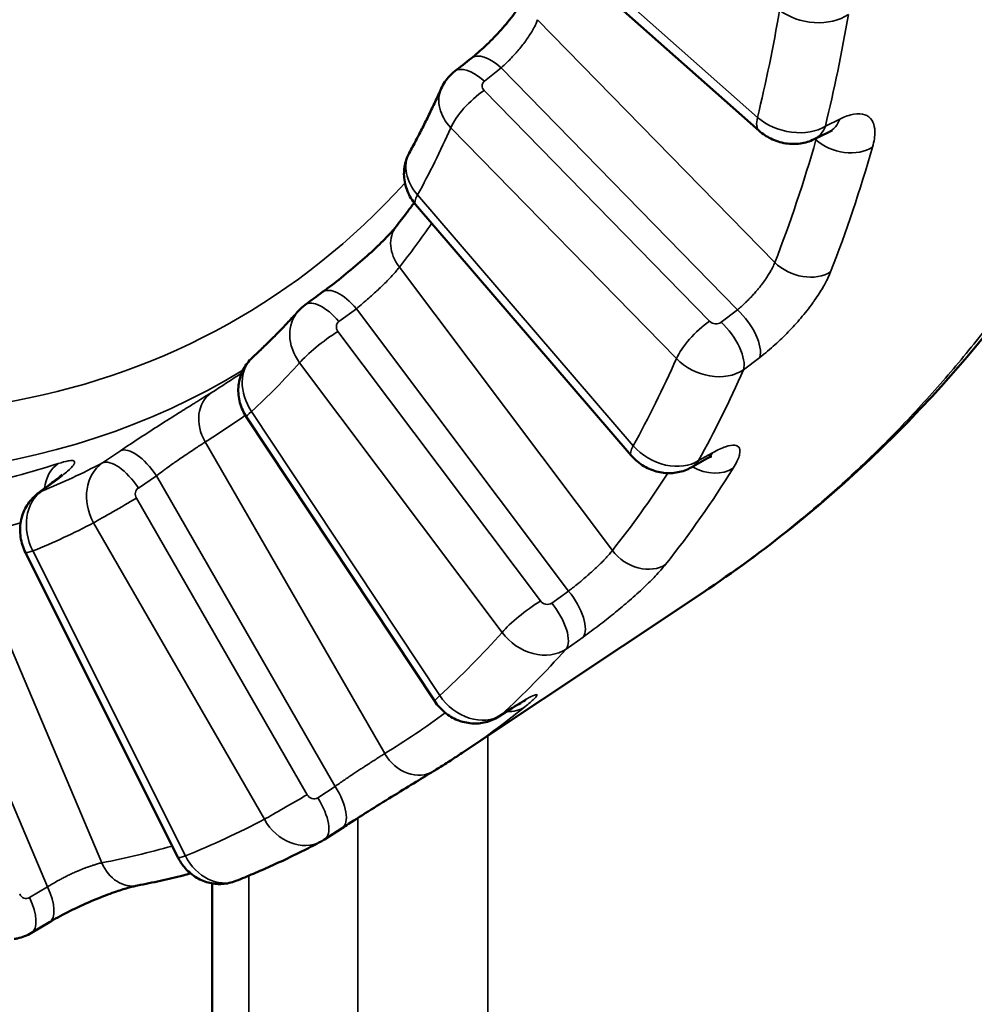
# Model space of a CAD drawing. Header units: millimetres. Extents: x 38 to 2514, y 38 to 1622.
# Tile 89 of 244: x 363 to 369, y 1271 to 1277. Entities that reach past the tile are written whole.
import ezdxf

# ---------------------------------------------------------------- set-up
doc = ezdxf.new("R2010")
doc.units = ezdxf.units.MM
doc.header["$LTSCALE"] = 7.692308
doc.layers.add('Visible (ISO)', color=7, linetype='Continuous', lineweight=50)
doc.layers.add('Visible Narrow (ISO)', color=7, linetype='Continuous', lineweight=35)

msp = doc.modelspace()

# ---------------------------------------------------------------- linework, layer by layer
at = {"layer": 'Visible (ISO)'}
for p, q in [((366.2052, 1277.532), (367.6776, 1276.2296)), ((368.1155, 1276.223), (368.0238, 1276.1776)), ((365.5122, 1275.7662), (366.8709, 1274.1858)), ((364.4471, 1274.4269), (365.6328, 1272.6376)), ((367.3375, 1274.1603), (367.2488, 1274.1105)), ((363.0541, 1273.5746), (364.015, 1271.6546)), ((367.3234, 1273.3237), (365.805, 1272.3121)), ((367.3233, 1273.3237), (367.3233, 1273.3237)), ((366.1219, 1272.5956), (366.0358, 1272.541)), ((365.0494, 1271.8393), (364.9392, 1271.7676)), ((364.2312, 1271.4907), (364.2312, 1259.1277)), ((363.2052, 1271.2461), (363.0919, 1271.1789))]:
    msp.add_line(p, q, dxfattribs=at)
for centre, major_axis, ratio, start_param, end_param in [((399.8077, 1283.1207), (-57.5, 0), 0.57735, 0, 3.141593), ((399.8077, 1281.2427), (57.5, 0), 0.57735, 3.113305, 6.311473), ((399.8077, 1281.3652), (57.35, 0), 0.57735, 3.164483, 6.260295), ((364.6871, 1274.582), (-0.2006, 0.2231), 0.79334, 0.010623, 0.010672), ((364.269, 1271.785), (-0.1117, 0.2784), 0.796177, 3.14055, 3.140653)]:
    msp.add_ellipse(centre, major_axis=major_axis, ratio=ratio, start_param=start_param, end_param=end_param, dxfattribs=at)
for points, knots in [([(352.6342, 1301.0648), (353.5169, 1301.2007), (354.5007, 1301.0949), (356.621, 1300.4705), (357.794, 1299.9276), (360.1827, 1298.4875), (361.4269, 1297.5741), (363.7964, 1295.5124), (364.9512, 1294.3449), (367.0619, 1291.8266), (368.0368, 1290.4404), (369.6393, 1287.5725), (370.276, 1286.0516), (371.0549, 1283.0848), (371.2094, 1281.5997), (371.0076, 1278.8795), (370.6635, 1277.6047), (369.559, 1275.4105), (368.7916, 1274.4597), (367.6999, 1273.5866), (367.5143, 1273.4509), (367.3233, 1273.3237)], [0, 0, 0, 0, 0.482918, 0.482918, 0.982372, 0.982372, 1.478501, 1.478501, 1.964713, 1.964713, 2.4644, 2.4644, 2.977464, 2.977464, 3.486297, 3.486297, 3.980604, 3.980604, 4.468336, 4.468336, 4.564412, 4.564412, 4.564412, 4.564412]), ([(365.8639, 1276.6889), (365.8913, 1276.7106), (365.9208, 1276.7361), (365.9804, 1276.7919), (366.0113, 1276.8232), (366.0701, 1276.888), (366.0988, 1276.9225), (366.1484, 1276.9879), (366.1702, 1277.02), (366.2025, 1277.0741), (366.2144, 1277.0978), (366.2227, 1277.1177), (366.2237, 1277.1202), (366.2246, 1277.1225)], [0, 0, 0, 0, 0.01242415, 0.01242415, 0.02538026, 0.02538026, 0.03871254, 0.03871254, 0.05165645, 0.05165645, 0.06335537, 0.06335537, 0.06513043, 0.06513043, 0.06513043, 0.06513043]), ([(365.6742, 1276.4976), (365.687, 1276.5259), (365.7047, 1276.5524), (365.7359, 1276.586), (365.7468, 1276.5961), (365.7584, 1276.6053)], [0, 0, 0, 0, 0.00934549, 0.00934549, 0.01379828, 0.01379828, 0.01379828, 0.01379828]), ([(365.4725, 1276.0908), (365.4867, 1276.1169), (365.5008, 1276.1433), (365.5286, 1276.1964), (365.5424, 1276.2231), (365.5696, 1276.277), (365.5831, 1276.3041), (365.6097, 1276.3587), (365.6228, 1276.3862), (365.6488, 1276.4416), (365.6616, 1276.4695), (365.6742, 1276.4976)], [4.26627817, 4.26627817, 4.26627817, 4.26627817, 4.27716465, 4.27716465, 4.28805113, 4.28805113, 4.29893761, 4.29893761, 4.30982409, 4.30982409, 4.32071057, 4.32071057, 4.32071057, 4.32071057]), ([(368.0238, 1276.1776), (367.9965, 1276.1641), (367.9667, 1276.155), (367.9061, 1276.1464), (367.8746, 1276.1468), (367.8116, 1276.1567), (367.7793, 1276.1669), (367.7237, 1276.1942), (367.6992, 1276.2105), (367.6776, 1276.2296)], [0, 0, 0, 0, 0.00918216, 0.00918216, 0.01846815, 0.01846815, 0.02837934, 0.02837934, 0.03706524, 0.03706524, 0.03706524, 0.03706524]), ([(368.1379, 1276.2321), (368.1379, 1276.2321), (368.1373, 1276.232), (368.1333, 1276.2307), (368.1273, 1276.2286), (368.1181, 1276.2242), (368.1168, 1276.2236), (368.1155, 1276.223)], [0.02675159, 0.02675159, 0.02675159, 0.02675159, 0.02953511, 0.02953511, 0.03618434, 0.03618434, 0.03719215, 0.03719215, 0.03719215, 0.03719215]), ([(365.5122, 1275.7662), (365.4906, 1275.7913), (365.4728, 1275.8202), (365.4482, 1275.8809), (365.4409, 1275.9133), (365.4379, 1275.9763), (365.4416, 1276.0078), (365.4558, 1276.0558), (365.4632, 1276.0738), (365.4725, 1276.0908)], [0, 0, 0, 0, 0.00996282, 0.00996282, 0.01971277, 0.01971277, 0.02899233, 0.02899233, 0.03480331, 0.03480331, 0.03480331, 0.03480331]), ([(365.3903, 1275.6287), (365.4128, 1275.6571), (365.4349, 1275.6859), (365.4724, 1275.7357), (365.4878, 1275.7565), (365.503, 1275.7774)], [4.1537206, 4.1537206, 4.1537206, 4.1537206, 4.16774844, 4.16774844, 4.17767207, 4.17767207, 4.17767207, 4.17767207]), ([(364.9265, 1275.2155), (364.9633, 1275.2426), (365.0032, 1275.2731), (365.0831, 1275.3369), (365.1243, 1275.3709), (365.2019, 1275.4381), (365.2395, 1275.472), (365.3044, 1275.534), (365.333, 1275.5631), (365.3696, 1275.6034), (365.3816, 1275.6176), (365.3904, 1275.6287)], [0, 0, 0, 0, 0.01549862, 0.01549862, 0.03112323, 0.03112323, 0.04664719, 0.04664719, 0.06151552, 0.06151552, 0.07096082, 0.07096082, 0.07096082, 0.07096082]), ([(364.4847, 1274.8034), (364.5046, 1274.8218), (364.5244, 1274.8404), (364.5637, 1274.8781), (364.5833, 1274.8971), (364.622, 1274.9357), (364.6413, 1274.9552), (364.6795, 1274.9945), (364.6985, 1275.0144), (364.7361, 1275.0546), (364.7548, 1275.0749), (364.7733, 1275.0955)], [4.05668455, 4.05668455, 4.05668455, 4.05668455, 4.06762988, 4.06762988, 4.0785752, 4.0785752, 4.08952052, 4.08952052, 4.10046584, 4.10046584, 4.11140874, 4.11140874, 4.11140874, 4.11140874]), ([(364.4471, 1274.4269), (364.4286, 1274.4548), (364.4144, 1274.4861), (364.3971, 1274.55), (364.3936, 1274.5834), (364.398, 1274.6477), (364.4055, 1274.6794), (364.4298, 1274.7364), (364.4465, 1274.7627), (364.4724, 1274.7915), (364.4784, 1274.7976), (364.4847, 1274.8034)], [0, 0, 0, 0, 0.0100458, 0.0100458, 0.01991495, 0.01991495, 0.02945485, 0.02945485, 0.038593, 0.038593, 0.04115415, 0.04115415, 0.04115415, 0.04115415]), ([(367.2488, 1274.1105), (367.2227, 1274.0958), (367.1939, 1274.0853), (367.1351, 1274.074), (367.1046, 1274.073), (367.0437, 1274.0801), (367.0128, 1274.0887), (366.9541, 1274.1149), (366.9258, 1274.1332), (366.8904, 1274.1646), (366.8803, 1274.1749), (366.8709, 1274.1858)], [0, 0, 0, 0, 0.0090253, 0.0090253, 0.01804382, 0.01804382, 0.02748041, 0.02748041, 0.03735141, 0.03735141, 0.04166809, 0.04166809, 0.04166809, 0.04166809]), ([(367.3788, 1274.1802), (367.3788, 1274.1802), (367.3788, 1274.1802), (367.378, 1274.18), (367.3745, 1274.1788), (367.3631, 1274.1738), (367.3542, 1274.1695), (367.3417, 1274.1627), (367.3396, 1274.1615), (367.3374, 1274.1603)], [0.03292622, 0.03292622, 0.03292622, 0.03292622, 0.03370659, 0.03370659, 0.03939229, 0.03939229, 0.04619956, 0.04619956, 0.04754164, 0.04754164, 0.04754164, 0.04754164]), ([(363.2212, 1274.0131), (363.245, 1274.0309), (363.2647, 1274.0467), (363.2805, 1274.0606), (363.2837, 1274.0637), (363.2856, 1274.0655), (363.2858, 1274.0658), (363.2858, 1274.0658)], [0.00000647, 0.00000647, 0.00000647, 0.00000647, 0.01355462, 0.01355462, 0.01913794, 0.01913794, 0.02108221, 0.02108221, 0.02108221, 0.02108221]), ([(363.0541, 1273.5746), (363.039, 1273.6048), (363.0286, 1273.6379), (363.0189, 1273.704), (363.0194, 1273.7379), (363.031, 1273.8023), (363.0422, 1273.8336), (363.0734, 1273.8888), (363.0935, 1273.9137), (363.1225, 1273.9393), (363.1285, 1273.9442), (363.1347, 1273.9488)], [0, 0, 0, 0, 0.01012975, 0.01012975, 0.02007436, 0.02007436, 0.02983618, 0.02983618, 0.03918821, 0.03918821, 0.04151438, 0.04151438, 0.04151438, 0.04151438]), ([(366.0358, 1272.541), (366.0107, 1272.525), (365.9827, 1272.5131), (365.9251, 1272.4989), (365.895, 1272.4964), (365.8355, 1272.5007), (365.8055, 1272.5078), (365.7483, 1272.5307), (365.7207, 1272.5472), (365.672, 1272.5872), (365.6503, 1272.6112), (365.6328, 1272.6376)], [0, 0, 0, 0, 0.00896289, 0.00896289, 0.01785332, 0.01785332, 0.02694682, 0.02694682, 0.03638864, 0.03638864, 0.04588737, 0.04588737, 0.04588737, 0.04588737]), ([(366.2066, 1272.6455), (366.2066, 1272.6455), (366.2065, 1272.6454), (366.2056, 1272.645), (366.2027, 1272.6436), (366.1926, 1272.6382), (366.1836, 1272.6332), (366.1587, 1272.6186), (366.1414, 1272.608), (366.1219, 1272.5956)], [0.04004783, 0.04004783, 0.04004783, 0.04004783, 0.04104825, 0.04104825, 0.04631303, 0.04631303, 0.05427419, 0.05427419, 0.06465616, 0.06465616, 0.06465616, 0.06465616]), ([(365.6245, 1272.1969), (365.6367, 1272.2043), (365.6489, 1272.2118), (365.6731, 1272.2269), (365.6852, 1272.2344), (365.7093, 1272.2497), (365.7213, 1272.2574), (365.7453, 1272.2728), (365.7573, 1272.2806), (365.7812, 1272.2963), (365.7931, 1272.3041), (365.805, 1272.3121)], [3.94153526, 3.94153526, 3.94153526, 3.94153526, 3.94603965, 3.94603965, 3.95054404, 3.95054404, 3.95504843, 3.95504843, 3.95955281, 3.95955281, 3.9640572, 3.9640572, 3.9640572, 3.9640572]), ([(365.6246, 1272.1969), (365.5945, 1272.1785), (365.557, 1272.1556), (365.4739, 1272.1049), (365.4275, 1272.0765), (365.3317, 1272.0176), (365.2812, 1271.9863), (365.183, 1271.9249), (365.1342, 1271.894), (365.0755, 1271.8562), (365.0623, 1271.8477), (365.0494, 1271.8393)], [0, 0, 0, 0, 0.01821805, 0.01821805, 0.03598827, 0.03598827, 0.05352233, 0.05352233, 0.07073061, 0.07073061, 0.07583728, 0.07583728, 0.07583728, 0.07583728]), ([(364.3805, 1271.5064), (364.4172, 1271.5211), (364.4537, 1271.5361), (364.5263, 1271.567), (364.5625, 1271.5827), (364.6343, 1271.6151), (364.6701, 1271.6316), (364.7412, 1271.6654), (364.7765, 1271.6826), (364.8468, 1271.7179), (364.8817, 1271.7359), (364.9165, 1271.7543)], [3.84388323, 3.84388323, 3.84388323, 3.84388323, 3.85619207, 3.85619207, 3.86850091, 3.86850091, 3.88080975, 3.88080975, 3.89311859, 3.89311859, 3.90542743, 3.90542743, 3.90542743, 3.90542743]), ([(364.3805, 1271.5064), (364.3528, 1271.4954), (364.323, 1271.4888), (364.2639, 1271.4855), (364.234, 1271.4887), (364.1767, 1271.504), (364.1488, 1271.5164), (364.0977, 1271.5494), (364.0741, 1271.5704), (364.039, 1271.6127), (364.0257, 1271.6331), (364.015, 1271.6546)], [0, 0, 0, 0, 0.00897218, 0.00897218, 0.01782915, 0.01782915, 0.02683802, 0.02683802, 0.03614251, 0.03614251, 0.0433516, 0.0433516, 0.0433516, 0.0433516]), ([(363.7599, 1271.4771), (363.8084, 1271.4866), (363.8566, 1271.4967), (363.9527, 1271.5181), (364.0005, 1271.5293), (364.0639, 1271.545), (364.0798, 1271.549), (364.0956, 1271.5531)], [3.73209575, 3.73209575, 3.73209575, 3.73209575, 3.74722193, 3.74722193, 3.7623481, 3.7623481, 3.76739873, 3.76739873, 3.76739873, 3.76739873]), ([(363.7599, 1271.4771), (363.7462, 1271.4744), (363.728, 1271.4701), (363.684, 1271.458), (363.6569, 1271.4496), (363.5931, 1271.428), (363.555, 1271.4138), (363.4735, 1271.3809), (363.4291, 1271.3616), (363.3419, 1271.3205), (363.298, 1271.2982), (363.2395, 1271.2661), (363.2219, 1271.256), (363.2052, 1271.2461)], [0, 0, 0, 0, 0.00965466, 0.00965466, 0.02062735, 0.02062735, 0.03380104, 0.03380104, 0.04811868, 0.04811868, 0.0627343, 0.0627343, 0.06933428, 0.06933428, 0.06933428, 0.06933428]), ([(363.0919, 1271.1789), (363.0646, 1271.1627), (363.0343, 1271.1509), (362.9965, 1271.1429), (362.9897, 1271.1417), (362.9828, 1271.1407)], [0, 0, 0, 0, 0.00952735, 0.00952735, 0.01162143, 0.01162143, 0.01162143, 0.01162143])]:
    msp.add_open_spline(points, degree=3, knots=knots, dxfattribs=at)
for points in [[(365.7584, 1276.6053), (365.7936, 1276.6331), (365.8287, 1276.661), (365.8639, 1276.6889)], [(364.8169, 1275.1349), (364.8534, 1275.1617), (364.89, 1275.1886), (364.9265, 1275.2155)], [(364.7733, 1275.0955), (364.7865, 1275.11), (364.8011, 1275.1233), (364.8169, 1275.1349)], [(363.1347, 1273.9488), (363.1635, 1273.9702), (363.1924, 1273.9916), (363.2212, 1274.0131)], [(364.9392, 1271.7676), (364.9318, 1271.7628), (364.9243, 1271.7584), (364.9165, 1271.7543)]]:
    msp.add_open_spline(points, degree=3, dxfattribs=at)
at = {"layer": 'Visible Narrow (ISO)'}
for p, q in [((366.1941, 1277.6172), (367.6664, 1276.3148)), ((367.7754, 1275.4019), (366.2811, 1276.9304)), ((365.9456, 1276.5429), (366.0511, 1276.6266)), ((367.5403, 1275.1033), (366.0511, 1276.6266)), ((367.3648, 1275.0314), (365.9434, 1276.4854)), ((368.0937, 1276.2595), (368.1853, 1276.3046)), ((367.156, 1274.7957), (365.7346, 1276.2497)), ((368.0283, 1276.1798), (368.0348, 1276.1741)), ((365.525, 1275.8271), (366.8837, 1274.2467)), ((366.7518, 1273.5872), (365.41, 1275.3719)), ((365.0294, 1275.0293), (365.1391, 1275.11)), ((366.4762, 1273.3315), (365.1391, 1275.11)), ((367.5403, 1275.1033), (367.4374, 1275.0248)), ((366.2991, 1273.2697), (365.0228, 1274.9673)), ((367.6811, 1274.8038), (367.5781, 1274.725)), ((366.0579, 1273.0719), (364.7816, 1274.7695)), ((364.4787, 1274.463), (365.6644, 1272.6737)), ((365.3174, 1272.3081), (364.1868, 1274.2709)), ((363.5389, 1274.1386), (363.6523, 1274.2153)), ((367.2946, 1274.1534), (367.383, 1274.2029)), ((363.7654, 1273.9809), (363.879, 1274.0578)), ((365.0057, 1272.1018), (363.879, 1274.0578)), ((363.244, 1274.0266), (363.1572, 1273.9621)), ((364.8287, 1272.0495), (363.7532, 1273.9165)), ((364.5593, 1271.8944), (363.4839, 1273.7615)), ((363.5349, 1271.6203), (362.6649, 1273.6755)), ((363.1009, 1273.5844), (364.0618, 1271.6644)), ((363.1931, 1271.4682), (362.3261, 1273.5162)), ((366.4762, 1273.3315), (366.3696, 1273.256)), ((366.5672, 1273.0423), (366.4604, 1272.9666)), ((366.0507, 1272.552), (366.1365, 1272.6064)), ((365.9674, 1272.4203), (365.9674, 1258.6039)), ((365.0057, 1272.1018), (364.8956, 1272.0302)), ((365.1474, 1271.9023), (365.1474, 1258.551)), ((364.4624, 1271.5399), (364.4624, 1258.8545)), ((363.1931, 1271.4682), (363.0798, 1271.401))]:
    msp.add_line(p, q, dxfattribs=at)
for centre, major_axis, ratio, start_param, end_param in [((357.7565, 1286.0726), (6.5823, -11.4009), 0.57735, 3.127708, 6.29625), ((356.8931, 1285.5741), (-7.8419, 13.5826), 0.57735, 3.687363, 3.74774), ((368.0189, 1277.1196), (-0.2971, 0.0421), 0.686462, 0.872009, 2.495174), ((357.1164, 1285.703), (-7.9917, 13.8421), 0.57735, 3.686708, 3.748394), ((366.0192, 1276.4929), (-0.1553, 0.1959), 0.459544, 5.058787, 6.283185), ((365.9136, 1276.4093), (-0.1552, 0.196), 0.459444, 5.058949, 6.283185), ((365.9812, 1276.5111), (-0.0495, 0.0096), 0.834404, 5.661706, 7.161714), ((365.9491, 1276.3773), (-0.2768, 0.1158), 0.769304, 6.262317, 7.336045), ((365.9114, 1276.3517), (0.1788, 0.1748), 0.330797, 1.087004, 2.483267), ((367.8432, 1276.4169), (-0.1656, -0.1873), 0.409482, 5.597971, 6.283185), ((367.877, 1276.431), (-0.2897, 0.0783), 0.681726, 0.956224, 2.579385), ((368.0046, 1276.447), (0.1109, -0.2241), 0.710254, 0, 0.589679), ((356.8931, 1285.5741), (6.7649, -11.7171), 0.57735, 0.339583, 0.393455), ((367.913, 1276.4017), (0.1108, -0.2241), 0.710151, 0, 0.59148), ((357.3528, 1285.8395), (7.8512, -13.5988), 0.57735, 0.433423, 0.509054), ((368.2116, 1276.2761), (-0.2404, 0.0688), 0.71297, 0.967342, 2.590499), ((357.5388, 1285.9469), (7.9761, -13.815), 0.57735, 0.433423, 0.509054), ((365.7345, 1275.9447), (-0.2602, 0.1494), 0.754131, 0.01719, 1.148077), ((357.9538, 1286.1865), (6.4327, -11.1417), 0.57735, 5.703053, 6.465279), ((365.7018, 1275.9292), (-0.1896, -0.163), 0.253666, 5.643587, 6.283185), ((365.5868, 1275.474), (-0.1964, 0.1547), 0.7956, 0, 1.262996), ((357.3528, 1285.8395), (6.7188, -11.6374), 0.57735, 0.22673, 0.268542), ((367.9522, 1275.5039), (-0.2329, 0.0908), 0.740998, 1.034843, 2.658), ((365.0747, 1275.0142), (-0.1482, 0.2013), 0.439886, 4.86897, 6.283185), ((364.965, 1274.9335), (-0.1481, 0.2014), 0.439839, 4.869131, 6.283185), ((364.9972, 1274.8958), (-0.2264, 0.1968), 0.818663, 6.267688, 7.584664), ((367.5083, 1274.9697), (0.1518, -0.1986), 0.454451, 0.327478, 1.925242), ((365.0617, 1274.9916), (-0.0433, 0.0255), 0.893181, 5.917064, 7.417072), ((367.3328, 1274.8978), (0.1788, 0.1748), 0.330797, 1.087004, 2.483267), ((367.4025, 1275.0571), (-0.0495, 0.0096), 0.83585, 0.879294, 2.501926), ((367.4055, 1274.8911), (0.1517, -0.1987), 0.454366, 0.326042, 1.925374), ((364.9584, 1274.8715), (0.1998, 0.1502), 0.168365, 1.119572, 2.515835), ((364.6871, 1274.582), (-0.2006, 0.2231), 0.79334, 0.010672, 1.400518), ((356.8931, 1285.5741), (7.8419, -13.5826), 0.57735, 0.336331, 0.396708), ((367.3706, 1274.9236), (-0.2773, 0.1145), 0.769092, 1.049286, 2.672451), ((356.8931, 1285.5741), (6.7649, -11.7171), 0.57735, 0.130144, 0.184015), ((357.5172, 1285.9344), (6.5941, -11.4214), 0.57735, 0.01729, 0.047524), ((357.1164, 1285.703), (7.9917, -13.8421), 0.57735, 0.335676, 0.397362), ((364.3635, 1274.373), (-0.1314, 0.2127), 0.816375, 0.045367, 1.54635), ((357.3528, 1285.8395), (6.7188, -11.6374), 0.57735, 0.01729, 0.056365), ((364.6555, 1274.565), (-0.2084, -0.1381), 0.086764, 5.665026, 6.283185), ((363.7864, 1274.0049), (-0.1402, 0.207), 0.4258, 4.680125, 6.217953), ((367.0605, 1274.3488), (-0.1896, -0.163), 0.253666, 5.643587, 6.283185), ((367.0931, 1274.3642), (-0.2595, 0.1506), 0.754172, 1.151656, 2.774817), ((367.2149, 1274.3782), (0.1226, -0.2179), 0.714801, 0, 0.34597), ((357.5172, 1285.9344), (6.5941, -11.4214), 0.57735, 6.091036, 6.161175), ((357.0905, 1285.688), (6.6152, -11.4579), 0.57735, 6.203369, 6.258282), ((363.3807, 1273.9186), (-0.0773, 0.2378), 0.810427, 0.240263, 1.067102), ((363.7004, 1273.8863), (-0.1398, 0.2654), 0.832925, 0.10145, 1.602431), ((363.6728, 1273.928), (-0.1401, 0.2071), 0.425809, 4.680281, 6.216209), ((367.1264, 1274.3284), (0.1225, -0.2179), 0.71474, 0, 0.347803), ((367.3483, 1274.2865), (0.2124, -0.1319), 0.780122, 4.761845, 5.940122), ((357.3528, 1285.8395), (7.8512, -13.5988), 0.57735, 0.223984, 0.286322), ((357.5388, 1285.9469), (7.9761, -13.815), 0.57735, 0.223984, 0.299615), ((363.3704, 1273.8125), (-0.1493, 0.2005), 0.702648, 6.132539, 6.283185), ((363.3084, 1273.705), (-0.1129, 0.2779), 0.797087, 0.182131, 1.683114), ((363.2839, 1273.7482), (-0.1492, 0.2006), 0.702691, 6.134761, 6.283185), ((363.7932, 1273.9393), (-0.026, 0.0428), 0.917876, 0.043942, 1.543948), ((363.6606, 1273.8636), (0.2166, 0.1248), 0.001425, 3.757073, 5.153336), ((357.3528, 1285.8395), (6.7188, -11.6374), 0.57735, 6.091036, 6.137342), ((356.8931, 1285.5741), (6.7649, -11.7171), 0.57735, 6.20389, 6.257761), ((363.2777, 1273.6865), (-0.2236, -0.1119), 0.08393, 0, 0.617986), ((366.9285, 1273.6893), (0.1957, -0.1555), 0.796101, 4.40803, 6.031186), ((366.4118, 1273.2357), (0.1445, -0.204), 0.437489, 0.13765, 1.735414), ((366.2347, 1273.1739), (0.1998, 0.1502), 0.168365, 1.119572, 2.515835), ((366.338, 1273.2941), (-0.0432, 0.0256), 0.894563, 1.138395, 2.761023), ((366.3052, 1273.1602), (0.1444, -0.2041), 0.437449, 0.136214, 1.735546), ((356.8931, 1285.5741), (7.8419, -13.5826), 0.57735, 0.126891, 0.187268), ((366.2736, 1273.1983), (-0.2274, 0.1957), 0.818908, 1.297255, 2.92042), ((357.1164, 1285.703), (7.9917, -13.8421), 0.57735, 0.126237, 0.187923), ((365.8412, 1272.7757), (-0.2084, -0.1381), 0.086764, 5.665026, 6.283185), ((365.8727, 1272.7926), (-0.1995, 0.2241), 0.792915, 1.404474, 3.027635), ((357.3528, 1285.8395), (7.8512, -13.5988), 0.57735, 0.014544, 0.065217), ((357.5388, 1285.9469), (7.9761, -13.815), 0.57735, 0.037066, 0.090175), ((366.0559, 1272.8062), (0.157, -0.1946), 0.813179, 5.6449, 6.208873), ((365.9879, 1272.8067), (0.1341, -0.211), 0.712928, 0, 0.101642), ((365.9019, 1272.752), (0.134, -0.2111), 0.712913, 0, 0.103487), ((365.4941, 1272.4101), (0.1304, -0.2133), 0.81641, 4.691824, 6.283185), ((364.9131, 1272.0489), (0.1363, -0.2096), 0.426227, 0, 1.546382), ((364.7361, 1271.9965), (0.2166, 0.1248), 0.001425, 3.757073, 5.153336), ((364.8686, 1272.0723), (-0.0256, 0.043), 0.918303, 1.554698, 3.177335), ((364.8029, 1271.9772), (0.1363, -0.2096), 0.426233, 0, 1.546512), ((356.8931, 1285.5741), (7.8419, -13.5826), 0.57735, 6.200637, 6.261014), ((364.776, 1272.0193), (-0.1411, 0.2647), 0.833646, 1.598373, 3.138694), ((357.3528, 1285.8395), (7.8512, -13.5988), 0.57735, 6.08829, 6.137285), ((364.2385, 1271.7665), (-0.2236, -0.1119), 0.08393, 0, 0.617986), ((364.269, 1271.785), (-0.1117, 0.2784), 0.796177, 1.686715, 3.14055), ((363.7116, 1271.7224), (0.0482, -0.2453), 0.801039, 4.979715, 6.283185), ((363.0776, 1271.4611), (0.1276, -0.215), 0.421157, 0, 1.357759), ((363.0585, 1271.4452), (-0.0011, 0.0501), 0.898063, 1.986716, 3.609354), ((362.9643, 1271.3939), (0.1275, -0.215), 0.42121, 0, 1.357883)]:
    msp.add_ellipse(centre, major_axis=major_axis, ratio=ratio, start_param=start_param, end_param=end_param, dxfattribs=at)
for points, knots in [([(370.9586, 1280.8066), (370.9586, 1280.6203), (370.9543, 1280.4352), (370.9455, 1280.2513), (370.9357, 1280.0459), (370.9203, 1279.842), (370.8994, 1279.6401), (370.8785, 1279.4375), (370.852, 1279.237), (370.8199, 1279.039), (370.7959, 1278.8904), (370.7687, 1278.7433), (370.7385, 1278.5977), (370.7083, 1278.452), (370.6749, 1278.3079), (370.6387, 1278.1658), (370.6023, 1278.0233), (370.5629, 1277.8827), (370.5208, 1277.7445), (370.4784, 1277.6056), (370.4333, 1277.4691), (370.3855, 1277.3352), (370.3548, 1277.249), (370.323, 1277.164), (370.2902, 1277.0801), (370.2267, 1276.9178), (370.1594, 1276.7598), (370.0888, 1276.6063), (370.0181, 1276.4527), (369.9441, 1276.3037), (369.8671, 1276.1594), (369.7966, 1276.0271), (369.7237, 1275.8987), (369.6487, 1275.7744), (369.5682, 1275.6411), (369.4854, 1275.5124), (369.4008, 1275.3884), (369.3154, 1275.2634), (369.2282, 1275.1432), (369.1396, 1275.0279), (369.0555, 1274.9184), (368.9702, 1274.8133), (368.8842, 1274.7125), (368.7945, 1274.6074), (368.7041, 1274.5071), (368.6131, 1274.4111), (368.5192, 1274.3121), (368.4248, 1274.2178), (368.3301, 1274.1279), (368.2438, 1274.046), (368.1573, 1273.9677), (368.0708, 1273.8928), (368.0024, 1273.8336), (367.9339, 1273.7765), (367.8652, 1273.7212), (367.7982, 1273.6672), (367.7309, 1273.615), (367.6632, 1273.5642), (367.5929, 1273.5115), (367.5221, 1273.4603), (367.4505, 1273.4104), (367.4084, 1273.3811), (367.3661, 1273.3522), (367.3233, 1273.3237)], [0.7398479, 0.7398479, 0.7398479, 0.7398479, 0.75, 0.75, 0.75, 0.7613382, 0.7613382, 0.7613382, 0.7727143, 0.7727143, 0.7727143, 0.78125, 0.78125, 0.78125, 0.7897933, 0.7897933, 0.7897933, 0.7983598, 0.7983598, 0.7983598, 0.8069646, 0.8069646, 0.8069646, 0.8125, 0.8125, 0.8125, 0.8232086, 0.8232086, 0.8232086, 0.8339251, 0.8339251, 0.8339251, 0.84375, 0.84375, 0.84375, 0.8542884, 0.8542884, 0.8542884, 0.8649149, 0.8649149, 0.8649149, 0.875, 0.875, 0.875, 0.8855167, 0.8855167, 0.8855167, 0.8963659, 0.8963659, 0.8963659, 0.90625, 0.90625, 0.90625, 0.9140625, 0.9140625, 0.9140625, 0.9216821, 0.9216821, 0.9216821, 0.9295911, 0.9295911, 0.9295911, 0.9342406, 0.9342406, 0.9342406, 0.9342406]), ([(366.0511, 1276.6266), (366.0636, 1276.6377), (366.0763, 1276.6496), (366.0953, 1276.6684), (366.1017, 1276.6748), (366.1185, 1276.6922), (366.1288, 1276.7033), (366.1469, 1276.7236), (366.1548, 1276.7327), (366.1712, 1276.7523), (366.1796, 1276.7628), (366.1961, 1276.7841), (366.2041, 1276.7949), (366.2195, 1276.8166), (366.2269, 1276.8276), (366.2408, 1276.8493), (366.2473, 1276.8602), (366.2598, 1276.8827), (366.2658, 1276.8944), (366.2748, 1276.9142), (366.2782, 1276.9225), (366.2811, 1276.9304)], [0, 0, 0, 0, 0.132591, 0.132591, 0.2, 0.2, 0.311618, 0.311618, 0.4, 0.4, 0.5, 0.5, 0.6, 0.6, 0.7, 0.7, 0.8, 0.8, 0.913661, 0.913661, 1, 1, 1, 1]), ([(368.1853, 1276.3046), (368.2181, 1276.3207), (368.2473, 1276.3307), (368.2998, 1276.3395), (368.3229, 1276.3384), (368.3615, 1276.3255), (368.377, 1276.3136), (368.3965, 1276.2814), (368.4022, 1276.2632), (368.4051, 1276.2369), (368.4054, 1276.2315), (368.4063, 1276.1979), (368.4015, 1276.1655), (368.3907, 1276.1278)], [0.0000004, 0.0000004, 0.0000004, 0.0000004, 0.2, 0.2, 0.4, 0.4, 0.6, 0.6, 0.7606637, 0.7606637, 0.8, 0.8, 1, 1, 1, 1]), ([(365.1391, 1275.11), (365.1522, 1275.1209), (365.1658, 1275.1323), (365.1863, 1275.1499), (365.1931, 1275.1558), (365.2114, 1275.1718), (365.2228, 1275.1819), (365.2432, 1275.2), (365.2521, 1275.2081), (365.2709, 1275.2254), (365.2807, 1275.2345), (365.3001, 1275.2529), (365.3096, 1275.2621), (365.3282, 1275.2804), (365.3373, 1275.2896), (365.3547, 1275.3076), (365.3629, 1275.3164), (365.3795, 1275.3346), (365.3876, 1275.3439), (365.4004, 1275.3595), (365.4054, 1275.3659), (365.41, 1275.3719)], [0, 0, 0, 0, 0.133399, 0.133399, 0.2, 0.2, 0.311533, 0.311533, 0.4, 0.4, 0.5, 0.5, 0.6, 0.6, 0.7, 0.7, 0.8, 0.8, 0.913803, 0.913803, 1, 1, 1, 1]), ([(367.7754, 1275.4019), (367.7719, 1275.3926), (367.7678, 1275.3829), (367.7594, 1275.3654), (367.7555, 1275.3579), (367.7467, 1275.3419), (367.7417, 1275.3333), (367.731, 1275.3162), (367.7254, 1275.3076), (367.7185, 1275.2976), (367.7175, 1275.2961), (367.7085, 1275.2832), (367.7003, 1275.272), (367.6868, 1275.2545), (367.6815, 1275.2479), (367.6698, 1275.2335), (367.6633, 1275.2258), (367.65, 1275.2105), (367.6432, 1275.2029), (367.6358, 1275.1948), (367.6353, 1275.1942), (367.6286, 1275.187), (367.6224, 1275.1805), (367.61, 1275.1677), (367.6038, 1275.1614), (367.595, 1275.1529), (367.5927, 1275.1506), (367.582, 1275.1403), (367.5734, 1275.1322), (367.5565, 1275.1172), (367.5484, 1275.1101), (367.5403, 1275.1033)], [0, 0, 0, 0, 0.0959981, 0.0959981, 0.1666667, 0.1666667, 0.24313, 0.24313, 0.3197648, 0.3197648, 0.3333333, 0.3333333, 0.4361926, 0.4361926, 0.5, 0.5, 0.5790764, 0.5790764, 0.660193, 0.660193, 0.6666667, 0.6666667, 0.7386144, 0.7386144, 0.8083928, 0.8083928, 0.8333333, 0.8333333, 0.921459, 0.921459, 1, 1, 1, 1]), ([(368.1271, 1275.3433), (368.1153, 1275.313), (368.1, 1275.2817), (368.0809, 1275.2486), (368.0649, 1275.2208), (368.0463, 1275.1918), (368.0264, 1275.1633), (368.0226, 1275.1579), (368.0188, 1275.1525), (368.0149, 1275.1471), (367.9906, 1275.1135), (367.9649, 1275.0812), (367.939, 1275.0508), (367.9132, 1275.0204), (367.8871, 1274.9919), (367.8604, 1274.9644), (367.8336, 1274.9368), (367.8061, 1274.9102), (367.7763, 1274.8833), (367.7466, 1274.8565), (367.7145, 1274.8294), (367.6811, 1274.8038)], [0.0000001, 0.0000001, 0.0000001, 0.0000001, 0.1666667, 0.1666667, 0.1666667, 0.3067135, 0.3067135, 0.3067135, 0.3333333, 0.3333333, 0.3333333, 0.5, 0.5, 0.5, 0.6666667, 0.6666667, 0.6666667, 0.8333333, 0.8333333, 0.8333333, 1, 1, 1, 1]), ([(363.6523, 1274.2153), (363.6923, 1274.2424), (363.733, 1274.2694), (363.7744, 1274.2965), (363.8159, 1274.3236), (363.8579, 1274.3507), (363.8993, 1274.3771), (363.9407, 1274.4034), (363.9813, 1274.4291), (364.0209, 1274.454), (364.0522, 1274.4736), (364.0829, 1274.4927), (364.1113, 1274.5104), (364.1189, 1274.5152), (364.1264, 1274.5198), (364.1336, 1274.5243), (364.168, 1274.5457), (364.1981, 1274.5643), (364.2244, 1274.5806)], [0, 0, 0, 0, 0.2, 0.2, 0.2, 0.4, 0.4, 0.4, 0.6, 0.6, 0.6, 0.75769, 0.75769, 0.75769, 0.8, 0.8, 0.8, 1, 1, 1, 1]), ([(363.879, 1274.0578), (363.8927, 1274.0683), (363.907, 1274.079), (363.9289, 1274.0951), (363.9363, 1274.1005), (363.9562, 1274.1149), (363.9687, 1274.1237), (363.991, 1274.1394), (364.0008, 1274.1462), (364.0217, 1274.1607), (364.0328, 1274.1682), (364.0547, 1274.1831), (364.0655, 1274.1905), (364.0869, 1274.2049), (364.0975, 1274.2119), (364.118, 1274.2256), (364.1279, 1274.2321), (364.148, 1274.2454), (364.158, 1274.252), (364.1742, 1274.2626), (364.1807, 1274.2669), (364.1868, 1274.2709)], [0, 0, 0, 0, 0.132587, 0.132587, 0.2, 0.2, 0.311615, 0.311615, 0.4, 0.4, 0.5, 0.5, 0.6, 0.6, 0.7, 0.7, 0.8, 0.8, 0.913661, 0.913661, 1, 1, 1, 1]), ([(367.383, 1274.2029), (367.4147, 1274.2207), (367.4419, 1274.2331), (367.4885, 1274.2487), (367.5078, 1274.2518), (367.5374, 1274.2486), (367.5477, 1274.2423), (367.5564, 1274.2216), (367.5568, 1274.2089), (367.5527, 1274.1898), (367.5517, 1274.1859), (367.5442, 1274.1611), (367.5321, 1274.1362), (367.5137, 1274.1065)], [0.0000004, 0.0000004, 0.0000004, 0.0000004, 0.2, 0.2, 0.4, 0.4, 0.6, 0.6, 0.7610069, 0.7610069, 0.8, 0.8, 1, 1, 1, 1]), ([(363.2598, 1274.1346), (363.2857, 1274.143), (363.3064, 1274.1486), (363.3226, 1274.1514), (363.3253, 1274.1519), (363.3279, 1274.1523), (363.3303, 1274.1526), (363.3422, 1274.1542), (363.3511, 1274.1539), (363.3568, 1274.1521), (363.3593, 1274.1512), (363.3612, 1274.1501), (363.3625, 1274.1487), (363.3659, 1274.1447), (363.3646, 1274.1384), (363.3597, 1274.1304), (363.3588, 1274.1289), (363.3578, 1274.1273), (363.3566, 1274.1256), (363.3493, 1274.1154), (363.3375, 1274.103), (363.3193, 1274.0868), (363.3011, 1274.0707), (363.2766, 1274.0508), (363.244, 1274.0266)], [0, 0, 0, 0, 0.171584, 0.171584, 0.171584, 0.2, 0.2, 0.2, 0.339011, 0.339011, 0.339011, 0.4, 0.4, 0.4, 0.567759, 0.567759, 0.567759, 0.6, 0.6, 0.6, 0.8, 0.8, 0.8, 1, 1, 1, 1]), ([(366.7518, 1273.5872), (366.7464, 1273.5801), (366.7402, 1273.5726), (366.7285, 1273.5589), (366.7232, 1273.5529), (366.7115, 1273.5401), (366.705, 1273.5332), (366.6915, 1273.5193), (366.6845, 1273.5122), (366.676, 1273.5039), (366.6747, 1273.5027), (366.6638, 1273.492), (366.6539, 1273.4826), (366.638, 1273.4677), (366.6318, 1273.4621), (366.6182, 1273.4498), (366.6107, 1273.4431), (366.5955, 1273.4297), (366.5878, 1273.423), (366.5795, 1273.4159), (366.5789, 1273.4154), (366.5715, 1273.409), (366.5646, 1273.4032), (366.5509, 1273.3916), (366.544, 1273.3859), (366.5345, 1273.3781), (366.532, 1273.376), (366.5204, 1273.3666), (366.5111, 1273.359), (366.4932, 1273.3448), (366.4847, 1273.3381), (366.4762, 1273.3315)], [0, 0, 0, 0, 0.0959981, 0.0959981, 0.1666667, 0.1666667, 0.24313, 0.24313, 0.3197648, 0.3197648, 0.3333333, 0.3333333, 0.4361926, 0.4361926, 0.5, 0.5, 0.5790765, 0.5790765, 0.6601931, 0.6601931, 0.6666667, 0.6666667, 0.7386144, 0.7386144, 0.8083928, 0.8083928, 0.8333333, 0.8333333, 0.921459, 0.921459, 1, 1, 1, 1]), ([(367.0872, 1273.4998), (367.069, 1273.4769), (367.0475, 1273.4526), (367.0225, 1273.4263), (367.0015, 1273.4042), (366.9779, 1273.3808), (366.9534, 1273.3575), (366.9487, 1273.3531), (366.944, 1273.3486), (366.9393, 1273.3442), (366.9098, 1273.3166), (366.8794, 1273.2894), (366.8495, 1273.2636), (366.8195, 1273.2377), (366.79, 1273.2131), (366.7601, 1273.1889), (366.7303, 1273.1647), (366.7001, 1273.1409), (366.668, 1273.1165), (366.6359, 1273.092), (366.6019, 1273.0669), (366.5672, 1273.0423)], [0.0000001, 0.0000001, 0.0000001, 0.0000001, 0.1666667, 0.1666667, 0.1666667, 0.3067135, 0.3067135, 0.3067135, 0.3333333, 0.3333333, 0.3333333, 0.5, 0.5, 0.5, 0.6666667, 0.6666667, 0.6666667, 0.8333333, 0.8333333, 0.8333333, 1, 1, 1, 1]), ([(366.1365, 1272.6064), (366.1672, 1272.6259), (366.1926, 1272.6412), (366.2341, 1272.6643), (366.2501, 1272.6722), (366.2717, 1272.6803), (366.2773, 1272.6805), (366.2764, 1272.673), (366.272, 1272.6668), (366.2618, 1272.6561), (366.2596, 1272.6539), (366.2445, 1272.6392), (366.226, 1272.6232), (366.2007, 1272.6027)], [0.0000004, 0.0000004, 0.0000004, 0.0000004, 0.2, 0.2, 0.4, 0.4, 0.6, 0.6, 0.7610103, 0.7610103, 0.8, 0.8, 1, 1, 1, 1]), ([(365.3174, 1272.3081), (365.3102, 1272.3035), (365.3024, 1272.2985), (365.2877, 1272.2891), (365.2812, 1272.2849), (365.2669, 1272.2757), (365.2591, 1272.2707), (365.2431, 1272.2604), (365.2348, 1272.2551), (365.225, 1272.2488), (365.2235, 1272.2478), (365.2108, 1272.2396), (365.1995, 1272.2323), (365.1813, 1272.2205), (365.1744, 1272.216), (365.159, 1272.206), (365.1506, 1272.2005), (365.1338, 1272.1894), (365.1253, 1272.1838), (365.1162, 1272.1778), (365.1155, 1272.1773), (365.1074, 1272.1719), (365.0999, 1272.1669), (365.085, 1272.1569), (365.0776, 1272.1518), (365.0674, 1272.1449), (365.0647, 1272.143), (365.0523, 1272.1345), (365.0424, 1272.1277), (365.0235, 1272.1145), (365.0146, 1272.1082), (365.0057, 1272.1018)], [0, 0, 0, 0, 0.095998, 0.095998, 0.1666667, 0.1666667, 0.2431299, 0.2431299, 0.3197647, 0.3197647, 0.3333333, 0.3333333, 0.4361924, 0.4361924, 0.5, 0.5, 0.5790764, 0.5790764, 0.660193, 0.660193, 0.6666667, 0.6666667, 0.7386144, 0.7386144, 0.8083929, 0.8083929, 0.8333333, 0.8333333, 0.9214591, 0.9214591, 1, 1, 1, 1]), ([(363.5349, 1271.6203), (363.5263, 1271.6184), (363.5171, 1271.6161), (363.5, 1271.6113), (363.4925, 1271.609), (363.4761, 1271.6039), (363.4672, 1271.6009), (363.4491, 1271.5945), (363.4398, 1271.5911), (363.4288, 1271.587), (363.4272, 1271.5863), (363.413, 1271.5809), (363.4005, 1271.5758), (363.3805, 1271.5673), (363.3729, 1271.564), (363.3561, 1271.5566), (363.347, 1271.5524), (363.3288, 1271.5438), (363.3196, 1271.5394), (363.3098, 1271.5345), (363.3091, 1271.5342), (363.3003, 1271.5298), (363.2923, 1271.5257), (363.2764, 1271.5173), (363.2686, 1271.5131), (363.2577, 1271.5071), (363.2548, 1271.5055), (363.2417, 1271.4981), (363.2313, 1271.492), (363.2116, 1271.48), (363.2023, 1271.4742), (363.1931, 1271.4682)], [0, 0, 0, 0, 0.0959977, 0.0959977, 0.1666667, 0.1666667, 0.2431298, 0.2431298, 0.3197644, 0.3197644, 0.3333333, 0.3333333, 0.4361919, 0.4361919, 0.5, 0.5, 0.5790763, 0.5790763, 0.6601928, 0.6601928, 0.6666667, 0.6666667, 0.7386144, 0.7386144, 0.808393, 0.808393, 0.8333333, 0.8333333, 0.9214592, 0.9214592, 1, 1, 1, 1])]:
    msp.add_open_spline(points, degree=3, knots=knots, dxfattribs=at)
msp.add_open_spline([(368.0377, 1276.1845), (368.0369, 1276.1811), (368.0359, 1276.1776), (368.0348, 1276.1741)], degree=3, dxfattribs=at)

doc.saveas('drawing.dxf')
